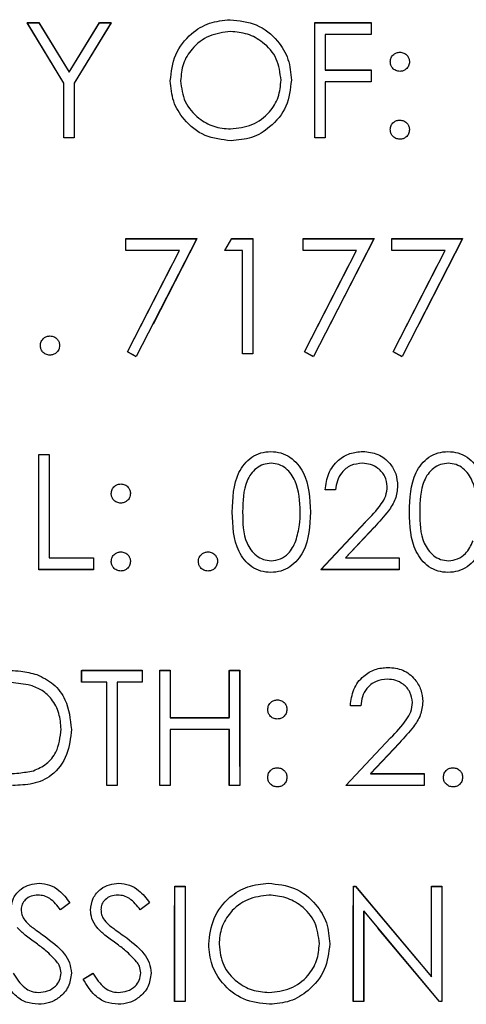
# Model space of a CAD drawing. Header units: inches. Extents: x 220 to 877, y 4 to 174.
# Tile 122 of 256: x 244.103 to 244.568, y 91.867 to 92.894. Entities that reach past the tile are written whole.
import ezdxf

# ---------------------------------------------------------------- set-up
doc = ezdxf.new("R2010")
doc.units = ezdxf.units.IN
doc.header["$LTSCALE"] = 0.5
doc.header["$MEASUREMENT"] = 0
doc.linetypes.add('HIDDEN', pattern=[0.225, 0.15, -0.075])
doc.layers.add('SID-M-H', color=4, linetype='HIDDEN')
doc.layers.add('SID-M-S', color=105, linetype='Continuous')

msp = doc.modelspace()

# ---------------------------------------------------------------- linework, layer by layer
at = {"layer": 'SID-M-H'}
for p, q in [((244.11063, 92.89034), (244.12297, 92.89034)), ((244.1491, 92.82738), (244.11063, 92.89034)), ((244.12297, 92.89034), (244.1545, 92.83878)), ((244.1545, 92.83878), (244.18599, 92.89034)), ((244.19833, 92.89034), (244.15986, 92.82738)), ((244.18599, 92.89034), (244.19833, 92.89034)), ((244.41063, 92.89034), (244.4691, 92.89034)), ((244.41063, 92.77034), (244.41063, 92.89034)), ((244.4691, 92.89034), (244.4691, 92.87803)), ((244.4214, 92.87803), (244.4214, 92.84111)), ((244.4691, 92.87803), (244.4214, 92.87803)), ((244.4214, 92.84111), (244.4691, 92.84111)), ((244.4691, 92.84111), (244.4691, 92.8288)), ((244.1491, 92.77034), (244.1491, 92.82738)), ((244.15986, 92.82738), (244.15986, 92.77034)), ((244.4214, 92.8288), (244.4214, 92.77034)), ((244.4691, 92.8288), (244.4214, 92.8288)), ((244.15986, 92.77034), (244.1491, 92.77034)), ((244.4214, 92.77034), (244.41063, 92.77034)), ((244.21371, 92.66534), (244.28756, 92.66534)), ((244.21371, 92.65303), (244.21371, 92.66534)), ((244.28756, 92.66534), (244.22448, 92.54226)), ((244.31679, 92.65303), (244.32383, 92.66534)), ((244.32383, 92.66534), (244.34602, 92.66534)), ((244.34602, 92.66534), (244.34602, 92.54534)), ((244.39833, 92.66534), (244.47217, 92.66534)), ((244.39833, 92.65303), (244.39833, 92.66534)), ((244.47217, 92.66534), (244.4091, 92.54226)), ((244.49063, 92.66534), (244.56448, 92.66534)), ((244.49063, 92.65303), (244.49063, 92.66534)), ((244.56448, 92.66534), (244.5014, 92.54226)), ((244.26934, 92.65303), (244.21371, 92.65303)), ((244.21518, 92.54738), (244.26934, 92.65303)), ((244.33525, 92.65303), (244.31679, 92.65303)), ((244.33525, 92.54534), (244.33525, 92.65303)), ((244.45395, 92.65303), (244.39833, 92.65303)), ((244.39979, 92.54738), (244.45395, 92.65303)), ((244.54626, 92.65303), (244.49063, 92.65303)), ((244.4921, 92.54738), (244.54626, 92.65303)), ((244.22448, 92.54226), (244.21518, 92.54738)), ((244.34602, 92.54534), (244.33525, 92.54534)), ((244.4091, 92.54226), (244.39979, 92.54738)), ((244.5014, 92.54226), (244.4921, 92.54738)), ((244.12294, 92.44034), (244.13371, 92.44034)), ((244.12294, 92.32034), (244.12294, 92.44034)), ((244.13371, 92.44034), (244.13371, 92.33265)), ((244.43217, 92.40342), (244.4214, 92.40342)), ((244.41679, 92.32034), (244.46333, 92.37)), ((244.47251, 92.36469), (244.44248, 92.33265)), ((244.13371, 92.33265), (244.17986, 92.33265)), ((244.17986, 92.33265), (244.17986, 92.32034)), ((244.44248, 92.33265), (244.49833, 92.33265)), ((244.49833, 92.33265), (244.49833, 92.32034)), ((244.17986, 92.32034), (244.12294, 92.32034)), ((244.49833, 92.32034), (244.41679, 92.32034)), ((244.16756, 92.21534), (244.23063, 92.21534)), ((244.16756, 92.20303), (244.16756, 92.21534)), ((244.23063, 92.21534), (244.23063, 92.20303)), ((244.2491, 92.21534), (244.25986, 92.21534)), ((244.2491, 92.09534), (244.2491, 92.21534)), ((244.25986, 92.21534), (244.25986, 92.16611)), ((244.3214, 92.21534), (244.33217, 92.21534)), ((244.3214, 92.16611), (244.3214, 92.21534)), ((244.33217, 92.21534), (244.33217, 92.09534)), ((244.19371, 92.20303), (244.16756, 92.20303)), ((244.19371, 92.09534), (244.19371, 92.20303)), ((244.20448, 92.20303), (244.20448, 92.09534)), ((244.23063, 92.20303), (244.20448, 92.20303)), ((244.45833, 92.17842), (244.44756, 92.17842)), ((244.25986, 92.16611), (244.3214, 92.16611)), ((244.25986, 92.1538), (244.25986, 92.09534)), ((244.3214, 92.1538), (244.25986, 92.1538)), ((244.3214, 92.09534), (244.3214, 92.1538)), ((244.44294, 92.09534), (244.48948, 92.145)), ((244.49866, 92.13969), (244.46864, 92.10765)), ((244.46864, 92.10765), (244.52448, 92.10765)), ((244.52448, 92.10765), (244.52448, 92.09534)), ((244.20448, 92.09534), (244.19371, 92.09534)), ((244.25986, 92.09534), (244.2491, 92.09534)), ((244.33217, 92.09534), (244.3214, 92.09534)), ((244.52448, 92.09534), (244.44294, 92.09534)), ((244.26448, 91.99034), (244.27525, 91.99034)), ((244.26448, 91.87034), (244.26448, 91.99034)), ((244.27525, 91.99034), (244.27525, 91.87034)), ((244.45063, 91.99034), (244.45289, 91.99034)), ((244.45063, 91.87034), (244.45063, 91.99034)), ((244.45289, 91.99034), (244.53217, 91.89589)), ((244.53217, 91.99034), (244.54294, 91.99034)), ((244.53217, 91.89589), (244.53217, 91.99034)), ((244.54294, 91.99034), (244.54294, 91.87034)), ((244.15525, 91.97311), (244.14551, 91.96573)), ((244.23833, 91.97311), (244.22859, 91.96573)), ((244.54049, 91.87034), (244.4614, 91.96457)), ((244.4614, 91.96457), (244.4614, 91.87034)), ((244.1691, 91.89349), (244.17924, 91.89957)), ((244.27525, 91.87034), (244.26448, 91.87034)), ((244.4614, 91.87034), (244.45063, 91.87034)), ((244.54294, 91.87034), (244.54049, 91.87034))]:
    msp.add_line(p, q, dxfattribs=at)
at = {"layer": 'SID-M-S'}
for p, q in [((244.11069, 92.89049), (244.12302, 92.89049)), ((244.14915, 92.82753), (244.11069, 92.89049)), ((244.12302, 92.89049), (244.15456, 92.83892)), ((244.15456, 92.83892), (244.18605, 92.89049)), ((244.19838, 92.89049), (244.15992, 92.82753)), ((244.18605, 92.89049), (244.19838, 92.89049)), ((244.41069, 92.89049), (244.46915, 92.89049)), ((244.41069, 92.77049), (244.41069, 92.89049)), ((244.46915, 92.89049), (244.46915, 92.87818)), ((244.42146, 92.87818), (244.42146, 92.84126)), ((244.46915, 92.87818), (244.42146, 92.87818)), ((244.42146, 92.84126), (244.46915, 92.84126)), ((244.46915, 92.84126), (244.46915, 92.82895)), ((244.14915, 92.77049), (244.14915, 92.82753)), ((244.15992, 92.82753), (244.15992, 92.77049)), ((244.42146, 92.82895), (244.42146, 92.77049)), ((244.46915, 92.82895), (244.42146, 92.82895)), ((244.15992, 92.77049), (244.14915, 92.77049)), ((244.42146, 92.77049), (244.41069, 92.77049)), ((244.21376, 92.66549), (244.28761, 92.66549)), ((244.21376, 92.65318), (244.21376, 92.66549)), ((244.28761, 92.66549), (244.22453, 92.54241)), ((244.31684, 92.65318), (244.32388, 92.66549)), ((244.32388, 92.66549), (244.34607, 92.66549)), ((244.34607, 92.66549), (244.34607, 92.54549)), ((244.39838, 92.66549), (244.47222, 92.66549)), ((244.39838, 92.65318), (244.39838, 92.66549)), ((244.47222, 92.66549), (244.40915, 92.54241)), ((244.49069, 92.66549), (244.56453, 92.66549)), ((244.49069, 92.65318), (244.49069, 92.66549)), ((244.56453, 92.66549), (244.50146, 92.54241)), ((244.26939, 92.65318), (244.21376, 92.65318)), ((244.21523, 92.54753), (244.26939, 92.65318)), ((244.3353, 92.65318), (244.31684, 92.65318)), ((244.3353, 92.54549), (244.3353, 92.65318)), ((244.454, 92.65318), (244.39838, 92.65318)), ((244.39984, 92.54753), (244.454, 92.65318)), ((244.54631, 92.65318), (244.49069, 92.65318)), ((244.49215, 92.54753), (244.54631, 92.65318)), ((244.22453, 92.54241), (244.21523, 92.54753)), ((244.34607, 92.54549), (244.3353, 92.54549)), ((244.40915, 92.54241), (244.39984, 92.54753)), ((244.50146, 92.54241), (244.49215, 92.54753)), ((244.12299, 92.44049), (244.13376, 92.44049)), ((244.12299, 92.32049), (244.12299, 92.44049)), ((244.13376, 92.44049), (244.13376, 92.3328)), ((244.43222, 92.40356), (244.42146, 92.40356)), ((244.41684, 92.32049), (244.46338, 92.37015)), ((244.47256, 92.36484), (244.44254, 92.3328)), ((244.13376, 92.3328), (244.17992, 92.3328)), ((244.17992, 92.3328), (244.17992, 92.32049)), ((244.44254, 92.3328), (244.49838, 92.3328)), ((244.49838, 92.3328), (244.49838, 92.32049)), ((244.17992, 92.32049), (244.12299, 92.32049)), ((244.49838, 92.32049), (244.41684, 92.32049)), ((244.16761, 92.21549), (244.23069, 92.21549)), ((244.16761, 92.20318), (244.16761, 92.21549)), ((244.23069, 92.21549), (244.23069, 92.20318)), ((244.24915, 92.21549), (244.25992, 92.21549)), ((244.24915, 92.09549), (244.24915, 92.21549)), ((244.25992, 92.21549), (244.25992, 92.16626)), ((244.32146, 92.21549), (244.33222, 92.21549)), ((244.32146, 92.16626), (244.32146, 92.21549)), ((244.33222, 92.21549), (244.33222, 92.09549)), ((244.19376, 92.20318), (244.16761, 92.20318)), ((244.19376, 92.09549), (244.19376, 92.20318)), ((244.20453, 92.20318), (244.20453, 92.09549)), ((244.23069, 92.20318), (244.20453, 92.20318)), ((244.45838, 92.17856), (244.44761, 92.17856)), ((244.25992, 92.16626), (244.32146, 92.16626)), ((244.25992, 92.15395), (244.25992, 92.09549)), ((244.32146, 92.15395), (244.25992, 92.15395)), ((244.32146, 92.09549), (244.32146, 92.15395)), ((244.44299, 92.09549), (244.48953, 92.14515)), ((244.49872, 92.13984), (244.46869, 92.1078)), ((244.46869, 92.1078), (244.52453, 92.1078)), ((244.52453, 92.1078), (244.52453, 92.09549)), ((244.20453, 92.09549), (244.19376, 92.09549)), ((244.25992, 92.09549), (244.24915, 92.09549)), ((244.33222, 92.09549), (244.32146, 92.09549)), ((244.52453, 92.09549), (244.44299, 92.09549)), ((244.26453, 91.99049), (244.2753, 91.99049)), ((244.26453, 91.87049), (244.26453, 91.99049)), ((244.2753, 91.99049), (244.2753, 91.87049)), ((244.45069, 91.99049), (244.45295, 91.99049)), ((244.45069, 91.87049), (244.45069, 91.99049)), ((244.45295, 91.99049), (244.53222, 91.89604)), ((244.53222, 91.99049), (244.54299, 91.99049)), ((244.53222, 91.89604), (244.53222, 91.99049)), ((244.54299, 91.99049), (244.54299, 91.87049)), ((244.1553, 91.97325), (244.14557, 91.96587)), ((244.23838, 91.97325), (244.22864, 91.96587)), ((244.54054, 91.87049), (244.46146, 91.96472)), ((244.46146, 91.96472), (244.46146, 91.87049)), ((244.16915, 91.89364), (244.17929, 91.89972)), ((244.2753, 91.87049), (244.26453, 91.87049)), ((244.46146, 91.87049), (244.45069, 91.87049)), ((244.54299, 91.87049), (244.54054, 91.87049))]:
    msp.add_line(p, q, dxfattribs=at)
for points, knots in [([(244.25992, 92.82996), (244.26103, 92.83922), (244.26324, 92.85773), (244.27966, 92.87882), (244.3004, 92.89139), (244.31495, 92.89284), (244.32222, 92.89356)], [0, 0, 0, 0, 0.279731, 0.5593268, 0.7796805, 1, 1, 1, 1]), ([(244.32222, 92.89356), (244.33163, 92.89258), (244.35043, 92.89061), (244.37146, 92.87358), (244.38422, 92.85267), (244.38545, 92.83792), (244.38607, 92.83054)], [0, 0, 0, 0, 0.2797673, 0.5593585, 0.7795711, 1, 1, 1, 1]), ([(244.32275, 92.88126), (244.31518, 92.88027), (244.30003, 92.8783), (244.28269, 92.86494), (244.27232, 92.84794), (244.27123, 92.83598), (244.27069, 92.83001)], [0, 0, 0, 0, 0.2796271, 0.5593495, 0.7796302, 1, 1, 1, 1]), ([(244.3753, 92.83056), (244.37438, 92.83818), (244.37254, 92.85341), (244.35793, 92.86994), (244.34064, 92.87949), (244.32871, 92.88067), (244.32275, 92.88126)], [0, 0, 0, 0, 0.279468, 0.5588703, 0.7795158, 1, 1, 1, 1]), ([(244.48915, 92.84972), (244.48933, 92.85119), (244.4897, 92.85413), (244.49241, 92.85739), (244.49568, 92.85939), (244.49799, 92.85961), (244.49915, 92.85972)], [0, 0, 0, 0, 0.2795852, 0.5594544, 0.7796968, 1, 1, 1, 1]), ([(244.49915, 92.85972), (244.50063, 92.85955), (244.50359, 92.85921), (244.50682, 92.85646), (244.50887, 92.85321), (244.50906, 92.85088), (244.50915, 92.84972)], [0, 0, 0, 0, 0.27960164, 0.55921202, 0.77947519, 1, 1, 1, 1]), ([(244.49915, 92.83972), (244.49767, 92.83989), (244.49472, 92.84024), (244.49146, 92.84296), (244.48945, 92.84624), (244.48925, 92.84856), (244.48915, 92.84972)], [0, 0, 0, 0, 0.2796468, 0.5592988, 0.7796148, 1, 1, 1, 1]), ([(244.50915, 92.84972), (244.50898, 92.84824), (244.50865, 92.84528), (244.5059, 92.84204), (244.50263, 92.84001), (244.50031, 92.83982), (244.49915, 92.83972)], [0, 0, 0, 0, 0.2795175, 0.5593264, 0.7795441, 1, 1, 1, 1]), ([(244.32319, 92.76741), (244.31389, 92.76844), (244.29529, 92.7705), (244.2746, 92.78746), (244.26185, 92.80806), (244.26056, 92.82266), (244.25992, 92.82996)], [0, 0, 0, 0, 0.27966329, 0.55935394, 0.77963639, 1, 1, 1, 1]), ([(244.27069, 92.83001), (244.2716, 92.82244), (244.27344, 92.80731), (244.28794, 92.79101), (244.30495, 92.78118), (244.31682, 92.78021), (244.32275, 92.77972)], [0, 0, 0, 0, 0.279416, 0.5590765, 0.779478, 1, 1, 1, 1]), ([(244.32275, 92.77972), (244.33037, 92.78059), (244.34561, 92.78232), (244.36326, 92.79546), (244.37365, 92.81257), (244.37475, 92.82456), (244.3753, 92.83056)], [0, 0, 0, 0, 0.2798297, 0.559389, 0.7796538, 1, 1, 1, 1]), ([(244.38607, 92.83054), (244.38502, 92.82122), (244.3829, 92.8026), (244.36581, 92.78196), (244.34513, 92.76928), (244.3305, 92.76803), (244.32319, 92.76741)], [0, 0, 0, 0, 0.2796304, 0.5593429, 0.7795972, 1, 1, 1, 1]), ([(244.48915, 92.77895), (244.48932, 92.78042), (244.48967, 92.78337), (244.49239, 92.78664), (244.49567, 92.78864), (244.49799, 92.78885), (244.49915, 92.78895)], [0, 0, 0, 0, 0.27957625, 0.55928373, 0.7795524, 1, 1, 1, 1]), ([(244.49915, 92.78895), (244.50063, 92.78878), (244.50359, 92.78845), (244.50682, 92.78569), (244.50887, 92.78244), (244.50906, 92.78011), (244.50915, 92.77895)], [0, 0, 0, 0, 0.27960164, 0.55921202, 0.77947519, 1, 1, 1, 1]), ([(244.49915, 92.76895), (244.49768, 92.76913), (244.49473, 92.76949), (244.49148, 92.77221), (244.48947, 92.77548), (244.48926, 92.77779), (244.48915, 92.77895)], [0, 0, 0, 0, 0.2795812, 0.5591432, 0.7795754, 1, 1, 1, 1]), ([(244.50915, 92.77895), (244.50897, 92.77747), (244.50862, 92.77452), (244.50589, 92.77128), (244.50262, 92.76926), (244.50031, 92.76905), (244.49915, 92.76895)], [0, 0, 0, 0, 0.2794691, 0.5593578, 0.7796739, 1, 1, 1, 1]), ([(244.12453, 92.55395), (244.12471, 92.55542), (244.12506, 92.55837), (244.12777, 92.56164), (244.13106, 92.56364), (244.13337, 92.56385), (244.13453, 92.56395)], [0, 0, 0, 0, 0.27957625, 0.55928373, 0.7795524, 1, 1, 1, 1]), ([(244.13453, 92.56395), (244.13601, 92.56378), (244.13897, 92.56345), (244.1422, 92.56069), (244.14426, 92.55744), (244.14444, 92.55511), (244.14453, 92.55395)], [0, 0, 0, 0, 0.2796016, 0.559212, 0.7794752, 1, 1, 1, 1]), ([(244.13453, 92.54395), (244.13306, 92.54413), (244.13012, 92.54449), (244.12686, 92.54721), (244.12486, 92.55048), (244.12464, 92.55279), (244.12453, 92.55395)], [0, 0, 0, 0, 0.2795812, 0.5591432, 0.7795754, 1, 1, 1, 1]), ([(244.14453, 92.55395), (244.14436, 92.55247), (244.14401, 92.54952), (244.14128, 92.54628), (244.13801, 92.54426), (244.13569, 92.54405), (244.13453, 92.54395)], [0, 0, 0, 0, 0.2794691, 0.5593578, 0.7796739, 1, 1, 1, 1]), ([(244.32453, 92.38044), (244.325, 92.39477), (244.32558, 92.4127), (244.33676, 92.43073), (244.34455, 92.43789), (244.35413, 92.44271), (244.36115, 92.44328), (244.36465, 92.44356)], [0, 0, 0, 0, 0.498702, 0.6241765, 0.7494675, 0.8747453, 1, 1, 1, 1]), ([(244.36465, 92.44356), (244.36818, 92.44328), (244.37525, 92.44272), (244.38812, 92.43645), (244.40434, 92.41643), (244.40538, 92.39484), (244.40607, 92.38044)], [0, 0, 0, 0, 0.1256001, 0.2511969, 0.5005813, 1, 1, 1, 1]), ([(244.42146, 92.40356), (244.42215, 92.4094), (244.42355, 92.42105), (244.43379, 92.43438), (244.44682, 92.44239), (244.456, 92.44317), (244.46059, 92.44356)], [0, 0, 0, 0, 0.2800291, 0.5595146, 0.7796675, 1, 1, 1, 1]), ([(244.46059, 92.44356), (244.46594, 92.44306), (244.47663, 92.44207), (244.48851, 92.43229), (244.49571, 92.42044), (244.49646, 92.41207), (244.49684, 92.40789)], [0, 0, 0, 0, 0.2798903, 0.5592237, 0.7795824, 1, 1, 1, 1]), ([(244.50915, 92.38044), (244.50961, 92.39477), (244.51019, 92.4127), (244.52138, 92.43073), (244.52917, 92.43789), (244.53875, 92.44271), (244.54576, 92.44328), (244.54927, 92.44356)], [0, 0, 0, 0, 0.498702, 0.6241765, 0.7494675, 0.8747453, 1, 1, 1, 1]), ([(244.54927, 92.44356), (244.5528, 92.44328), (244.55986, 92.44272), (244.57274, 92.43645), (244.58896, 92.41643), (244.59, 92.39484), (244.59069, 92.38044)], [0, 0, 0, 0, 0.1256001, 0.2511969, 0.5005813, 1, 1, 1, 1]), ([(244.36501, 92.43126), (244.36226, 92.43098), (244.35676, 92.43043), (244.34946, 92.42621), (244.34364, 92.42031), (244.3357, 92.4057), (244.33548, 92.39169), (244.3353, 92.38049)], [0, 0, 0, 0, 0.1251388, 0.2504182, 0.3755189, 0.5008471, 1, 1, 1, 1]), ([(244.3953, 92.38049), (244.39486, 92.39163), (244.39419, 92.40832), (244.38296, 92.42481), (244.37325, 92.43039), (244.36776, 92.43097), (244.36501, 92.43126)], [0, 0, 0, 0, 0.50007152, 0.74902056, 0.87459845, 1, 1, 1, 1]), ([(244.46004, 92.43126), (244.45594, 92.43084), (244.44775, 92.43), (244.43849, 92.42252), (244.4335, 92.41313), (244.43265, 92.40675), (244.43222, 92.40356)], [0, 0, 0, 0, 0.2796987, 0.5588466, 0.7791762, 1, 1, 1, 1]), ([(244.48607, 92.40693), (244.48557, 92.41064), (244.48456, 92.41807), (244.47723, 92.42592), (244.46879, 92.43059), (244.46296, 92.43103), (244.46004, 92.43126)], [0, 0, 0, 0, 0.2791258, 0.5589784, 0.77935, 1, 1, 1, 1]), ([(244.54963, 92.43126), (244.54688, 92.43098), (244.54137, 92.43043), (244.53408, 92.42621), (244.52825, 92.42031), (244.52031, 92.4057), (244.52009, 92.39169), (244.51992, 92.38049)], [0, 0, 0, 0, 0.1251388, 0.2504182, 0.3755189, 0.5008471, 1, 1, 1, 1]), ([(244.57992, 92.38049), (244.57947, 92.39163), (244.57881, 92.40832), (244.56758, 92.42481), (244.55787, 92.43039), (244.55237, 92.43097), (244.54963, 92.43126)], [0, 0, 0, 0, 0.5000715, 0.7490206, 0.8745985, 1, 1, 1, 1]), ([(244.19838, 92.39972), (244.19856, 92.40119), (244.19893, 92.40413), (244.20164, 92.40739), (244.20491, 92.40939), (244.20722, 92.40961), (244.20838, 92.40972)], [0, 0, 0, 0, 0.2795852, 0.5594544, 0.7796968, 1, 1, 1, 1]), ([(244.20838, 92.40972), (244.20986, 92.40955), (244.21282, 92.40921), (244.21605, 92.40646), (244.2181, 92.40321), (244.21829, 92.40088), (244.21838, 92.39972)], [0, 0, 0, 0, 0.2796016, 0.559212, 0.7794752, 1, 1, 1, 1]), ([(244.46338, 92.37015), (244.46914, 92.37608), (244.47715, 92.38433), (244.4851, 92.39713), (244.48575, 92.40366), (244.48607, 92.40693)], [0, 0, 0, 0, 0.5607172, 0.7805321, 1, 1, 1, 1]), ([(244.49684, 92.40789), (244.49635, 92.40313), (244.49538, 92.3936), (244.48578, 92.37921), (244.47758, 92.37029), (244.47256, 92.36484)], [0, 0, 0, 0, 0.27928789, 0.55915378, 1, 1, 1, 1]), ([(244.20838, 92.38972), (244.2069, 92.38989), (244.20395, 92.39024), (244.20069, 92.39296), (244.19868, 92.39624), (244.19848, 92.39856), (244.19838, 92.39972)], [0, 0, 0, 0, 0.2796468, 0.5592988, 0.7796148, 1, 1, 1, 1]), ([(244.21838, 92.39972), (244.21821, 92.39824), (244.21788, 92.39528), (244.21513, 92.39204), (244.21186, 92.39001), (244.20954, 92.38982), (244.20838, 92.38972)], [0, 0, 0, 0, 0.2795175, 0.5593264, 0.7795441, 1, 1, 1, 1]), ([(244.36465, 92.31741), (244.36115, 92.3177), (244.35415, 92.31827), (244.3414, 92.32455), (244.32564, 92.34471), (244.32498, 92.36614), (244.32453, 92.38044)], [0, 0, 0, 0, 0.1255507, 0.25109, 0.5002501, 1, 1, 1, 1]), ([(244.3353, 92.38049), (244.33539, 92.36927), (244.33552, 92.35247), (244.34705, 92.33609), (244.35678, 92.3306), (244.36227, 92.33001), (244.36501, 92.32972)], [0, 0, 0, 0, 0.5002912, 0.749086, 0.8746062, 1, 1, 1, 1]), ([(244.40607, 92.38044), (244.4054, 92.36604), (244.4044, 92.34444), (244.38808, 92.32455), (244.37524, 92.31827), (244.36818, 92.3177), (244.36465, 92.31741)], [0, 0, 0, 0, 0.4994065, 0.7487427, 0.8743724, 1, 1, 1, 1]), ([(244.39076, 92.35032), (244.39229, 92.35585), (244.39502, 92.36574), (244.39522, 92.37598), (244.3953, 92.38049)], [0, 0, 0, 0, 0.55959879, 1, 1, 1, 1]), ([(244.54927, 92.31741), (244.54577, 92.3177), (244.53876, 92.31827), (244.52602, 92.32455), (244.51026, 92.34471), (244.50959, 92.36614), (244.50915, 92.38044)], [0, 0, 0, 0, 0.1255507, 0.25109, 0.5002501, 1, 1, 1, 1]), ([(244.51992, 92.38049), (244.52001, 92.36927), (244.52014, 92.35247), (244.53166, 92.33609), (244.54139, 92.3306), (244.54688, 92.33001), (244.54963, 92.32972)], [0, 0, 0, 0, 0.5002912, 0.749086, 0.8746062, 1, 1, 1, 1]), ([(244.59069, 92.38044), (244.59002, 92.36604), (244.58901, 92.34444), (244.5727, 92.32455), (244.55986, 92.31827), (244.5528, 92.3177), (244.54927, 92.31741)], [0, 0, 0, 0, 0.4994065, 0.7487427, 0.8743724, 1, 1, 1, 1]), ([(244.36501, 92.32972), (244.36829, 92.33013), (244.37485, 92.33095), (244.38498, 92.3378), (244.38857, 92.34558), (244.39076, 92.35032)], [0, 0, 0, 0, 0.2802572, 0.56078111, 1, 1, 1, 1]), ([(244.54963, 92.32972), (244.55291, 92.33013), (244.55946, 92.33095), (244.56959, 92.3378), (244.57318, 92.34558), (244.57537, 92.35032)], [0, 0, 0, 0, 0.2802572, 0.5607811, 1, 1, 1, 1]), ([(244.19838, 92.32895), (244.19855, 92.33042), (244.1989, 92.33337), (244.20162, 92.33664), (244.2049, 92.33864), (244.20722, 92.33885), (244.20838, 92.33895)], [0, 0, 0, 0, 0.2795762, 0.5592837, 0.7795524, 1, 1, 1, 1]), ([(244.20838, 92.33895), (244.20986, 92.33878), (244.21282, 92.33845), (244.21605, 92.33569), (244.2181, 92.33244), (244.21829, 92.33011), (244.21838, 92.32895)], [0, 0, 0, 0, 0.2796016, 0.559212, 0.7794752, 1, 1, 1, 1]), ([(244.28915, 92.32895), (244.28932, 92.33042), (244.28967, 92.33337), (244.29239, 92.33664), (244.29567, 92.33864), (244.29799, 92.33885), (244.29915, 92.33895)], [0, 0, 0, 0, 0.2795762, 0.5592837, 0.7795524, 1, 1, 1, 1]), ([(244.29915, 92.33895), (244.30063, 92.33878), (244.30359, 92.33845), (244.30682, 92.33569), (244.30887, 92.33244), (244.30906, 92.33011), (244.30915, 92.32895)], [0, 0, 0, 0, 0.2796016, 0.559212, 0.7794752, 1, 1, 1, 1]), ([(244.20838, 92.31895), (244.20691, 92.31913), (244.20396, 92.31949), (244.20071, 92.32221), (244.1987, 92.32548), (244.19849, 92.32779), (244.19838, 92.32895)], [0, 0, 0, 0, 0.2795812, 0.5591432, 0.7795754, 1, 1, 1, 1]), ([(244.21838, 92.32895), (244.2182, 92.32747), (244.21786, 92.32452), (244.21512, 92.32128), (244.21185, 92.31926), (244.20954, 92.31905), (244.20838, 92.31895)], [0, 0, 0, 0, 0.2794691, 0.5593578, 0.7796739, 1, 1, 1, 1]), ([(244.29915, 92.31895), (244.29768, 92.31913), (244.29473, 92.31949), (244.29148, 92.32221), (244.28947, 92.32548), (244.28926, 92.32779), (244.28915, 92.32895)], [0, 0, 0, 0, 0.2795812, 0.5591432, 0.7795754, 1, 1, 1, 1]), ([(244.30915, 92.32895), (244.30897, 92.32747), (244.30862, 92.32452), (244.30589, 92.32128), (244.30262, 92.31926), (244.30031, 92.31905), (244.29915, 92.31895)], [0, 0, 0, 0, 0.2794691, 0.5593578, 0.7796739, 1, 1, 1, 1]), ([(244.08261, 92.21549), (244.08982, 92.21548), (244.10269, 92.21547), (244.11519, 92.21247), (244.12069, 92.21116)], [0, 0, 0, 0, 0.56044468, 1, 1, 1, 1]), ([(244.12069, 92.21116), (244.12679, 92.2082), (244.13901, 92.20228), (244.15386, 92.18205), (244.15571, 92.16462), (244.15684, 92.15397)], [0, 0, 0, 0, 0.2802641, 0.5607148, 1, 1, 1, 1]), ([(244.44761, 92.17856), (244.44831, 92.1844), (244.44971, 92.19605), (244.45994, 92.20938), (244.47297, 92.21739), (244.48215, 92.21817), (244.48674, 92.21856)], [0, 0, 0, 0, 0.2800291, 0.5595146, 0.7796675, 1, 1, 1, 1]), ([(244.48674, 92.21856), (244.49209, 92.21806), (244.50279, 92.21707), (244.51466, 92.20729), (244.52186, 92.19544), (244.52262, 92.18707), (244.52299, 92.18289)], [0, 0, 0, 0, 0.2798903, 0.5592237, 0.7795824, 1, 1, 1, 1]), ([(244.11446, 92.19981), (244.10763, 92.20102), (244.09543, 92.20317), (244.08304, 92.20318), (244.07759, 92.20318)], [0, 0, 0, 0, 0.55954211, 1, 1, 1, 1]), ([(244.48619, 92.20626), (244.48209, 92.20584), (244.4739, 92.205), (244.46464, 92.19752), (244.45965, 92.18813), (244.4588, 92.18175), (244.45838, 92.17856)], [0, 0, 0, 0, 0.2796987, 0.5588466, 0.7791762, 1, 1, 1, 1]), ([(244.51222, 92.18193), (244.51172, 92.18564), (244.51071, 92.19307), (244.50339, 92.20092), (244.49495, 92.20559), (244.48911, 92.20603), (244.48619, 92.20626)], [0, 0, 0, 0, 0.2791258, 0.5589784, 0.77935, 1, 1, 1, 1]), ([(244.14607, 92.154), (244.14568, 92.15961), (244.14491, 92.17083), (244.13746, 92.18497), (244.12686, 92.19508), (244.11859, 92.19824), (244.11446, 92.19981)], [0, 0, 0, 0, 0.2801784, 0.5597646, 0.7797967, 1, 1, 1, 1]), ([(244.36146, 92.17472), (244.36164, 92.17619), (244.362, 92.17913), (244.36472, 92.18239), (244.36799, 92.18439), (244.3703, 92.18461), (244.37146, 92.18472)], [0, 0, 0, 0, 0.27958521, 0.55945442, 0.7796968, 1, 1, 1, 1]), ([(244.37146, 92.18472), (244.37293, 92.18455), (244.37589, 92.18421), (244.37913, 92.18146), (244.38118, 92.17821), (244.38136, 92.17588), (244.38146, 92.17472)], [0, 0, 0, 0, 0.2796016, 0.559212, 0.7794752, 1, 1, 1, 1]), ([(244.48953, 92.14515), (244.49529, 92.15108), (244.5033, 92.15933), (244.51126, 92.17213), (244.5119, 92.17866), (244.51222, 92.18193)], [0, 0, 0, 0, 0.5607172, 0.7805321, 1, 1, 1, 1]), ([(244.52299, 92.18289), (244.52251, 92.17813), (244.52153, 92.1686), (244.51193, 92.15421), (244.50373, 92.14529), (244.49872, 92.13984)], [0, 0, 0, 0, 0.2792879, 0.5591538, 1, 1, 1, 1]), ([(244.37146, 92.16472), (244.36998, 92.16489), (244.36703, 92.16524), (244.36377, 92.16796), (244.36176, 92.17124), (244.36156, 92.17356), (244.36146, 92.17472)], [0, 0, 0, 0, 0.2796468, 0.5592988, 0.7796148, 1, 1, 1, 1]), ([(244.38146, 92.17472), (244.38129, 92.17324), (244.38096, 92.17028), (244.37821, 92.16704), (244.37494, 92.16501), (244.37262, 92.16482), (244.37146, 92.16472)], [0, 0, 0, 0, 0.27951748, 0.55932643, 0.77954412, 1, 1, 1, 1]), ([(244.15684, 92.15397), (244.15596, 92.14496), (244.15421, 92.12698), (244.13867, 92.1055), (244.11682, 92.09613), (244.10267, 92.0957), (244.09557, 92.09549)], [0, 0, 0, 0, 0.280124, 0.5592478, 0.7788365, 1, 1, 1, 1]), ([(244.11722, 92.11085), (244.12202, 92.11295), (244.1316, 92.11715), (244.14368, 92.13231), (244.14517, 92.14578), (244.14607, 92.154)], [0, 0, 0, 0, 0.28053638, 0.56101509, 1, 1, 1, 1]), ([(244.08292, 92.1078), (244.08939, 92.10778), (244.10092, 92.10775), (244.11225, 92.1099), (244.11722, 92.11085)], [0, 0, 0, 0, 0.56042624, 1, 1, 1, 1]), ([(244.36146, 92.10395), (244.36163, 92.10542), (244.36198, 92.10837), (244.3647, 92.11164), (244.36798, 92.11364), (244.3703, 92.11385), (244.37146, 92.11395)], [0, 0, 0, 0, 0.2795762, 0.5592837, 0.7795524, 1, 1, 1, 1]), ([(244.37146, 92.11395), (244.37293, 92.11378), (244.37589, 92.11345), (244.37913, 92.11069), (244.38118, 92.10744), (244.38136, 92.10511), (244.38146, 92.10395)], [0, 0, 0, 0, 0.2796016, 0.559212, 0.7794752, 1, 1, 1, 1]), ([(244.54453, 92.10395), (244.54471, 92.10542), (244.54506, 92.10837), (244.54777, 92.11164), (244.55106, 92.11364), (244.55337, 92.11385), (244.55453, 92.11395)], [0, 0, 0, 0, 0.2795762, 0.5592837, 0.7795524, 1, 1, 1, 1]), ([(244.55453, 92.11395), (244.55601, 92.11378), (244.55897, 92.11345), (244.5622, 92.11069), (244.56426, 92.10744), (244.56444, 92.10511), (244.56453, 92.10395)], [0, 0, 0, 0, 0.2796016, 0.559212, 0.7794752, 1, 1, 1, 1]), ([(244.37146, 92.09395), (244.36998, 92.09413), (244.36704, 92.09449), (244.36379, 92.09721), (244.36178, 92.10048), (244.36156, 92.10279), (244.36146, 92.10395)], [0, 0, 0, 0, 0.27958116, 0.55914317, 0.77957542, 1, 1, 1, 1]), ([(244.38146, 92.10395), (244.38128, 92.10247), (244.38093, 92.09952), (244.3782, 92.09628), (244.37493, 92.09426), (244.37261, 92.09405), (244.37146, 92.09395)], [0, 0, 0, 0, 0.2794691, 0.5593578, 0.7796739, 1, 1, 1, 1]), ([(244.55453, 92.09395), (244.55306, 92.09413), (244.55012, 92.09449), (244.54686, 92.09721), (244.54486, 92.10048), (244.54464, 92.10279), (244.54453, 92.10395)], [0, 0, 0, 0, 0.27958116, 0.55914317, 0.77957542, 1, 1, 1, 1]), ([(244.56453, 92.10395), (244.56436, 92.10247), (244.56401, 92.09952), (244.56128, 92.09628), (244.55801, 92.09426), (244.55569, 92.09405), (244.55453, 92.09395)], [0, 0, 0, 0, 0.2794691, 0.5593578, 0.7796739, 1, 1, 1, 1]), ([(244.09376, 91.96556), (244.09428, 91.96982), (244.09532, 91.97834), (244.10352, 91.98759), (244.11332, 91.99271), (244.11999, 91.99328), (244.12333, 91.99356)], [0, 0, 0, 0, 0.2795526, 0.5587984, 0.7793777, 1, 1, 1, 1]), ([(244.12333, 91.99356), (244.12703, 91.9932), (244.13441, 91.99248), (244.14598, 91.98542), (244.15176, 91.97787), (244.1553, 91.97325)], [0, 0, 0, 0, 0.2797499, 0.5595012, 1, 1, 1, 1]), ([(244.17684, 91.96556), (244.17736, 91.96982), (244.1784, 91.97834), (244.1866, 91.98759), (244.19639, 91.99271), (244.20307, 91.99328), (244.20641, 91.99356)], [0, 0, 0, 0, 0.2795526, 0.5587984, 0.7793777, 1, 1, 1, 1]), ([(244.20641, 91.99356), (244.2101, 91.9932), (244.21749, 91.99248), (244.22906, 91.98542), (244.23484, 91.97787), (244.23838, 91.97325)], [0, 0, 0, 0, 0.2797499, 0.5595012, 1, 1, 1, 1]), ([(244.29992, 91.92996), (244.30103, 91.93922), (244.30324, 91.95773), (244.31966, 91.97882), (244.3404, 91.99139), (244.35495, 91.99284), (244.36222, 91.99356)], [0, 0, 0, 0, 0.27973102, 0.55932682, 0.77968048, 1, 1, 1, 1]), ([(244.36222, 91.99356), (244.37163, 91.99258), (244.39043, 91.99061), (244.41146, 91.97358), (244.42422, 91.95267), (244.42545, 91.93792), (244.42607, 91.93054)], [0, 0, 0, 0, 0.2797673, 0.5593585, 0.7795711, 1, 1, 1, 1]), ([(244.12213, 91.98126), (244.11969, 91.98107), (244.11482, 91.98069), (244.10897, 91.97695), (244.10512, 91.97181), (244.10473, 91.96798), (244.10453, 91.96606)], [0, 0, 0, 0, 0.2802743, 0.5599314, 0.7799201, 1, 1, 1, 1]), ([(244.14557, 91.96587), (244.14217, 91.97022), (244.13745, 91.97628), (244.12857, 91.98077), (244.12428, 91.98109), (244.12213, 91.98126)], [0, 0, 0, 0, 0.5598185, 0.7798479, 1, 1, 1, 1]), ([(244.20521, 91.98126), (244.20277, 91.98107), (244.1979, 91.98069), (244.19204, 91.97695), (244.1882, 91.97181), (244.18781, 91.96798), (244.18761, 91.96606)], [0, 0, 0, 0, 0.2802743, 0.5599314, 0.7799201, 1, 1, 1, 1]), ([(244.22864, 91.96587), (244.22525, 91.97022), (244.22052, 91.97628), (244.21164, 91.98077), (244.20735, 91.98109), (244.20521, 91.98126)], [0, 0, 0, 0, 0.5598185, 0.7798479, 1, 1, 1, 1]), ([(244.36275, 91.98126), (244.35518, 91.98027), (244.34003, 91.9783), (244.32269, 91.96494), (244.31232, 91.94794), (244.31123, 91.93598), (244.31069, 91.93001)], [0, 0, 0, 0, 0.2796271, 0.5593495, 0.7796302, 1, 1, 1, 1]), ([(244.4153, 91.93056), (244.41438, 91.93818), (244.41254, 91.95341), (244.39793, 91.96994), (244.38064, 91.97949), (244.36871, 91.98067), (244.36275, 91.98126)], [0, 0, 0, 0, 0.279468, 0.5588703, 0.7795158, 1, 1, 1, 1]), ([(244.10453, 91.96606), (244.10467, 91.96439), (244.10495, 91.96104), (244.10755, 91.95552), (244.11059, 91.95244), (244.11244, 91.95056)], [0, 0, 0, 0, 0.2799464, 0.5597741, 1, 1, 1, 1]), ([(244.18355, 91.94729), (244.18143, 91.9504), (244.17765, 91.95596), (244.17709, 91.96263), (244.17684, 91.96556)], [0, 0, 0, 0, 0.5598405, 1, 1, 1, 1]), ([(244.18761, 91.96606), (244.18775, 91.96439), (244.18803, 91.96104), (244.19063, 91.95552), (244.19366, 91.95244), (244.19552, 91.95056)], [0, 0, 0, 0, 0.2799464, 0.5597741, 1, 1, 1, 1]), ([(244.12013, 91.93097), (244.11622, 91.93373), (244.10924, 91.93867), (244.10315, 91.94466), (244.10047, 91.94729)], [0, 0, 0, 0, 0.56041269, 1, 1, 1, 1]), ([(244.11244, 91.95056), (244.1154, 91.94826), (244.12069, 91.94416), (244.12616, 91.94031), (244.12857, 91.93861)], [0, 0, 0, 0, 0.5599058, 1, 1, 1, 1]), ([(244.20321, 91.93097), (244.1993, 91.93373), (244.19232, 91.93867), (244.18622, 91.94466), (244.18355, 91.94729)], [0, 0, 0, 0, 0.5604127, 1, 1, 1, 1]), ([(244.19552, 91.95056), (244.19848, 91.94826), (244.20377, 91.94416), (244.20924, 91.94031), (244.21165, 91.93861)], [0, 0, 0, 0, 0.5599058, 1, 1, 1, 1]), ([(244.12857, 91.93861), (244.13609, 91.93304), (244.14657, 91.92528), (244.15549, 91.91084), (244.15639, 91.90353), (244.15684, 91.89989)], [0, 0, 0, 0, 0.5601154, 0.7802838, 1, 1, 1, 1]), ([(244.21165, 91.93861), (244.21917, 91.93304), (244.22965, 91.92528), (244.23857, 91.91084), (244.23947, 91.90353), (244.23992, 91.89989)], [0, 0, 0, 0, 0.5601154, 0.78028375, 1, 1, 1, 1]), ([(244.14177, 91.91183), (244.13807, 91.91579), (244.13146, 91.92286), (244.1236, 91.92849), (244.12013, 91.93097)], [0, 0, 0, 0, 0.5594958, 1, 1, 1, 1]), ([(244.22484, 91.91183), (244.22115, 91.91579), (244.21454, 91.92286), (244.20667, 91.92849), (244.20321, 91.93097)], [0, 0, 0, 0, 0.55949578, 1, 1, 1, 1]), ([(244.36319, 91.86741), (244.35389, 91.86844), (244.33529, 91.8705), (244.3146, 91.88746), (244.30185, 91.90806), (244.30056, 91.92266), (244.29992, 91.92996)], [0, 0, 0, 0, 0.2796633, 0.5593539, 0.7796364, 1, 1, 1, 1]), ([(244.31069, 91.93001), (244.3116, 91.92244), (244.31344, 91.90731), (244.32794, 91.89101), (244.34495, 91.88118), (244.35682, 91.88021), (244.36275, 91.87972)], [0, 0, 0, 0, 0.279416, 0.5590765, 0.779478, 1, 1, 1, 1]), ([(244.36275, 91.87972), (244.37037, 91.88059), (244.38561, 91.88232), (244.40326, 91.89546), (244.41365, 91.91257), (244.41475, 91.92456), (244.4153, 91.93056)], [0, 0, 0, 0, 0.2798297, 0.559389, 0.7796538, 1, 1, 1, 1]), ([(244.42607, 91.93054), (244.42502, 91.92122), (244.4229, 91.9026), (244.40581, 91.88196), (244.38513, 91.86928), (244.3705, 91.86803), (244.36319, 91.86741)], [0, 0, 0, 0, 0.2796304, 0.5593429, 0.7795972, 1, 1, 1, 1]), ([(244.14607, 91.90005), (244.14578, 91.90245), (244.14525, 91.90672), (244.14283, 91.91027), (244.14177, 91.91183)], [0, 0, 0, 0, 0.5589902, 1, 1, 1, 1]), ([(244.22915, 91.90005), (244.22885, 91.90245), (244.22832, 91.90672), (244.22591, 91.91027), (244.22484, 91.91183)], [0, 0, 0, 0, 0.5589902, 1, 1, 1, 1]), ([(244.12256, 91.86741), (244.11812, 91.86786), (244.10924, 91.86874), (244.09557, 91.87779), (244.08967, 91.88762), (244.08607, 91.89364)], [0, 0, 0, 0, 0.2798798, 0.5596658, 1, 1, 1, 1]), ([(244.09622, 91.89972), (244.09978, 91.89424), (244.10475, 91.8866), (244.11492, 91.88051), (244.12002, 91.87998), (244.12256, 91.87972)], [0, 0, 0, 0, 0.5593206, 0.7797817, 1, 1, 1, 1]), ([(244.12256, 91.87972), (244.12579, 91.88004), (244.13223, 91.88069), (244.14012, 91.88554), (244.14512, 91.89245), (244.14575, 91.89752), (244.14607, 91.90005)], [0, 0, 0, 0, 0.28027638, 0.56014777, 0.78015314, 1, 1, 1, 1]), ([(244.15684, 91.89989), (244.15617, 91.89498), (244.15483, 91.88515), (244.14523, 91.87469), (244.13415, 91.86835), (244.12643, 91.86772), (244.12256, 91.86741)], [0, 0, 0, 0, 0.2791829, 0.5590851, 0.779446, 1, 1, 1, 1]), ([(244.20564, 91.86741), (244.2012, 91.86786), (244.19232, 91.86874), (244.17864, 91.87779), (244.17275, 91.88762), (244.16915, 91.89364)], [0, 0, 0, 0, 0.2798798, 0.5596658, 1, 1, 1, 1]), ([(244.17929, 91.89972), (244.18286, 91.89424), (244.18783, 91.8866), (244.198, 91.88051), (244.20309, 91.87998), (244.20564, 91.87972)], [0, 0, 0, 0, 0.5593206, 0.7797817, 1, 1, 1, 1]), ([(244.20564, 91.87972), (244.20886, 91.88004), (244.21531, 91.88069), (244.22319, 91.88554), (244.2282, 91.89245), (244.22883, 91.89752), (244.22915, 91.90005)], [0, 0, 0, 0, 0.2802764, 0.5601478, 0.7801531, 1, 1, 1, 1]), ([(244.23992, 91.89989), (244.23925, 91.89498), (244.2379, 91.88515), (244.22831, 91.87469), (244.21723, 91.86835), (244.2095, 91.86772), (244.20564, 91.86741)], [0, 0, 0, 0, 0.2791829, 0.5590851, 0.779446, 1, 1, 1, 1])]:
    msp.add_open_spline(points, degree=3, knots=knots, dxfattribs=at)

doc.saveas('drawing.dxf')
